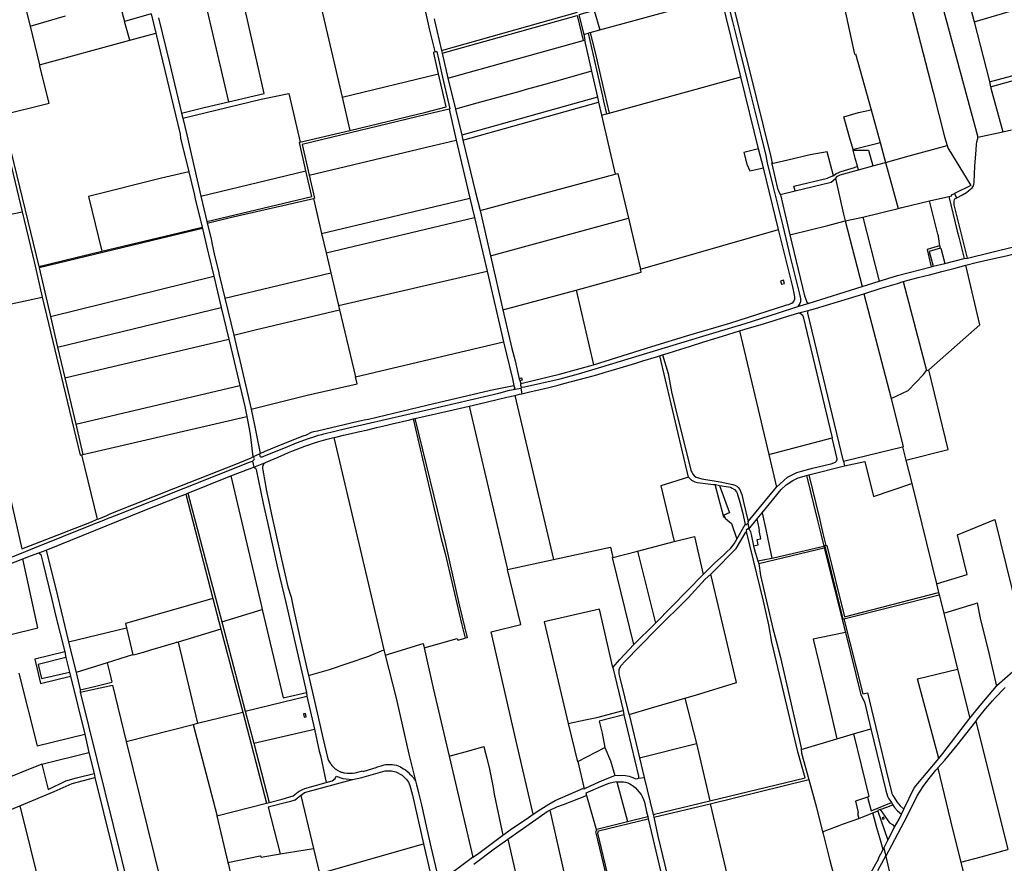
# Model space of a CAD drawing. Header units: inches. Extents: x 210911 to 224988, y 571697 to 586201.
# Tile 47 of 256: x 214343 to 216255, y 577821 to 579461. Entities that reach past the tile are written whole.
import ezdxf

# ---------------------------------------------------------------- set-up
doc = ezdxf.new("R2010")
doc.units = ezdxf.units.IN
doc.header["$MEASUREMENT"] = 0

msp = doc.modelspace()

# ---------------------------------------------------------------- linework, layer by layer
for points in [[(215062.562, 579752.623), (215076.611, 579696.476), (215081.83, 579676.728), (215090.053, 579647.26), (215095.002, 579627.387), (215097.946, 579613.584), (215114.884, 579545.243), (215117.58, 579534.468), (215127.095, 579493.017), (215138.951, 579440.368), (215149.197, 579399.131)], [(215653.144, 579756.944), (215668.394, 579696.23), (215692.166, 579600.483), (215710.408, 579527.26), (215719.703, 579487.57), (215727.74, 579457.544), (215742.499, 579397.444), (215756.629, 579339.967), (215772.756, 579275.59), (215782.604, 579236.389), (215791.949, 579196.722), (215795.028, 579182.57), (215806.257, 579135.62), (215825.456, 579060.237), (215839.286, 579000), (215846.269, 578973.821), (215858.172, 578924.827), (215859.059, 578921.465), (215859.63, 578918.108), (215859.635, 578914.613), (215859.258, 578912.288), (215858.086, 578909.238), (215854.344, 578903.611)], [(214878.529, 579694.291), (214891.114, 579637.831), (214898.195, 579615.537), (214969.115, 579310.353)], [(215917.937, 579608.959), (215964.349, 579393.761)], [(214332.102, 579572.462), (214362.709, 579448.521)], [(216114.317, 579566.397), (216204.108, 579232.485)], [(215714.182, 579545.308), (215732.247, 579475.93), (215749.028, 579407.628), (215759.395, 579367.044), (215801.194, 579197.118), (215804.794, 579181.965), (215803.295, 579181.884), (215803.589, 579180.628)], [(216057.999, 579551.162), (216117.483, 579320.058), (216139.421, 579232.995), (216144.509, 579216.574)], [(216172.32, 579550.361), (216196.731, 579456.541)], [(214748.255, 579301.144), (214817.795, 579317.703), (214773.985, 579509.319)], [(215469.428, 579440.856), (215705.469, 579505.771)], [(215743.887, 579349.639), (215705.469, 579505.771)], [(214535.215, 579497.014), (214542.641, 579472.188), (214543.243, 579468.884), (214545.559, 579459.816), (214546.197, 579457.565)], [(214704.801, 579486.567), (214748.255, 579301.144)], [(216196.731, 579456.541), (216313.728, 579491.086)], [(214362.709, 579448.521), (214431.505, 579468.081)], [(214597.97, 579472.244), (214546.197, 579457.565)], [(214597.97, 579472.244), (214607.289, 579434.664)], [(214612.615, 579464.461), (214633.793, 579377.008), (214656.799, 579279.42)], [(215147.573, 579462.334), (215148.267, 579459.319), (215161.981, 579400.876)], [(215161.981, 579400.876), (215426.5, 579475.152)], [(215163.234, 579395.533), (215425.812, 579469.234), (215437.531, 579420.13)], [(215458.871, 579478.478), (215429.155, 579470.14), (215438.442, 579432.334)], [(215458.871, 579478.478), (215469.428, 579440.856)], [(214362.709, 579448.521), (214381.325, 579373.137)], [(214556.6, 579420.862), (214546.197, 579457.565)], [(216196.731, 579456.541), (216226.161, 579343.195), (216226.93, 579339.812)], [(214556.6, 579420.862), (214607.289, 579434.664)], [(214607.289, 579434.664), (214654.128, 579238.086), (214655.321, 579230.77), (214671.062, 579165.394)], [(215438.442, 579432.334), (215446.898, 579434.66)], [(215438.442, 579432.334), (215440.806, 579421.039), (215439.819, 579420.766)], [(215446.898, 579434.66), (215450.458, 579435.639)], [(215446.898, 579434.66), (215463.269, 579363.097)], [(215450.458, 579435.639), (215451.244, 579435.855)], [(215451.244, 579435.855), (215469.428, 579440.856)], [(215451.244, 579435.855), (215461.789, 579391.238)], [(214381.325, 579373.137), (214556.6, 579420.862)], [(215174.596, 579347.113), (215437.531, 579420.13)], [(215437.531, 579420.13), (215439.819, 579420.766)], [(215439.819, 579420.766), (215453.521, 579360.867)], [(215156.491, 579355.822), (215147.069, 579395.78), (215147.307, 579397.977), (215149.197, 579399.131)], [(215149.197, 579399.131), (215153.22, 579398.998), (215156.437, 579384.613), (215162.264, 579357.525), (215178.375, 579287.359), (215176.731, 579286.948)], [(215161.981, 579400.876), (215163.234, 579395.533)], [(215163.234, 579395.533), (215174.596, 579347.113)], [(215461.789, 579391.238), (215474.522, 579337.411)], [(215964.349, 579393.761), (215966.506, 579394.364), (215996.594, 579285.632)], [(214306.213, 579275.182), (214399.748, 579298.535), (214381.325, 579373.137)], [(216226.93, 579339.812), (216347.305, 579372.597)], [(214969.115, 579310.353), (215156.491, 579355.822)], [(214984.135, 579245.715), (215131.562, 579281.337), (215171.51, 579291.308), (215156.491, 579355.822)], [(215453.521, 579360.867), (215449.219, 579359.632), (215401.506, 579346.213), (215360.13, 579334.285), (215326.396, 579325.152), (215314.095, 579321.611), (215230.712, 579298.531), (215189.245, 579287.129)], [(215453.521, 579360.867), (215465.156, 579310.005)], [(215463.269, 579363.097), (215474.904, 579312.235)], [(215488.165, 579279.312), (215743.887, 579349.639)], [(215778.258, 579209.96), (215743.887, 579349.639)], [(216228.514, 579330.678), (216295.83, 579349.217)], [(215174.596, 579347.113), (215189.245, 579287.129)], [(215474.522, 579337.411), (215488.165, 579279.312)], [(216226.93, 579339.812), (216228.514, 579330.678)], [(216228.514, 579330.678), (216229.277, 579327.673), (216252.776, 579242.971)], [(214659.549, 579269.509), (214812.01, 579306.531), (214865.307, 579317.568), (214887.76, 579223.009), (214886.614, 579222.661)], [(214969.115, 579310.353), (214984.135, 579245.715)], [(215465.156, 579310.005), (215201.668, 579236.261)], [(215465.156, 579310.005), (215467.384, 579300.266)], [(215474.904, 579312.235), (215477.132, 579302.496), (215482.774, 579277.829)], [(214656.799, 579279.42), (214700.764, 579290.278), (214748.255, 579301.144)], [(215203.805, 579226.938), (215467.384, 579300.266)], [(215467.384, 579300.266), (215473.123, 579275.175)], [(214656.799, 579279.42), (214659.549, 579269.509)], [(215176.731, 579286.948), (215132.912, 579276.524), (214891.23, 579218.285), (214905.188, 579158.689)], [(215176.731, 579286.948), (215190.611, 579226.974)], [(215189.245, 579287.129), (215201.668, 579236.261)], [(215473.123, 579275.175), (215482.774, 579277.829)], [(215473.123, 579275.175), (215499.387, 579160.369)], [(215482.774, 579277.829), (215487.605, 579279.158)], [(215487.605, 579279.158), (215488.165, 579279.312)], [(215943.722, 579272.25), (215972.485, 579280.492), (215996.594, 579285.632)], [(215961.682, 579208.695), (215954.934, 579232.769), (215943.722, 579272.25)], [(215996.594, 579285.632), (216014.174, 579222.101)], [(214659.549, 579269.509), (214667.204, 579237.274), (214682.447, 579171.659), (214694.489, 579118.214)], [(214886.614, 579222.661), (214984.135, 579245.715)], [(215201.668, 579236.261), (215203.805, 579226.938)], [(216204.108, 579232.485), (216252.776, 579242.971)], [(216252.776, 579242.971), (216269.551, 579246.819)], [(214898.832, 579166.857), (214885.94, 579222.457), (214886.614, 579222.661)], [(214905.188, 579158.689), (215146.316, 579216.674), (215190.611, 579226.974)], [(215190.611, 579226.974), (215216.973, 579113.741)], [(215203.805, 579226.938), (215228.404, 579124.949), (215237.523, 579089.889)], [(215961.682, 579208.695), (215963.165, 579209.073), (215986.675, 579215.072), (216012.265, 579221.613), (216014.174, 579222.101)], [(216014.174, 579222.101), (216024.883, 579183.4)], [(216024.883, 579183.4), (216070.763, 579196.13), (216144.509, 579216.574)], [(216144.509, 579216.574), (216146.061, 579211.565), (216190.514, 579138.694), (216158.604, 579123.209)], [(216163.014, 579114.949), (216174.051, 579120.563), (216181.836, 579125.269), (216186.722, 579128.668), (216193.066, 579134.253), (216195.31, 579137.951), (216196.058, 579140.325), (216196.734, 579144.689), (216196.74, 579144.807), (216198.449, 579176.26), (216200.579, 579207.872), (216200.594, 579208.031), (216201.549, 579218.193), (216201.571, 579218.35), (216202.26, 579223.331), (216203.881, 579230.03), (216204.108, 579232.485)], [(214320.212, 579201.335), (214347.442, 579087.667)], [(214323.364, 579202.078), (214326.175, 579202.742), (214379.587, 578981.506), (214502.126, 579011.148)], [(215778.258, 579209.96), (215749.203, 579203.038), (215755.169, 579179.977), (215761.101, 579166.874), (215778.353, 579170.888), (215787.371, 579172.924)], [(215787.371, 579172.924), (215778.258, 579209.96)], [(215923.473, 579157.408), (215923.419, 579157.618), (215911.34, 579204.336), (215878.169, 579197.901), (215835.095, 579187.658), (215803.589, 579180.628)], [(215961.952, 579207.598), (215961.682, 579208.695)], [(215961.952, 579207.598), (215991.445, 579207.276), (215999.851, 579176.57)], [(215970.313, 579176.42), (215965.774, 579192.062), (215961.952, 579207.598)], [(215803.589, 579180.628), (215814.842, 579132.504), (215816.557, 579128.399), (215820.265, 579121.053)], [(215923.473, 579157.408), (215929.003, 579161.715), (215930.882, 579162.642), (215932.791, 579163.505), (215934.729, 579164.302), (215936.692, 579165.033), (215938.679, 579165.698), (215964.278, 579173.389), (215970.313, 579176.42)], [(215972.44, 579169.09), (215970.482, 579175.839), (215970.313, 579176.42)], [(215972.44, 579169.09), (215999.851, 579176.57)], [(215999.851, 579176.57), (216024.883, 579183.4)], [(216024.883, 579183.4), (216038.281, 579134.079), (216049.108, 579094.157)], [(214671.062, 579165.394), (214617.858, 579152.584), (214476.283, 579117.358), (214502.126, 579011.148)], [(214671.062, 579165.394), (214681.402, 579122.171), (214683.486, 579112.983), (214697.382, 579057.668)], [(214694.489, 579118.214), (214898.832, 579166.857)], [(214706.217, 579068.818), (214910.301, 579117.395), (214898.832, 579166.857)], [(214905.188, 579158.689), (214915.704, 579113.791), (214913.158, 579113.196)], [(215237.523, 579089.889), (215499.387, 579160.369)], [(215499.387, 579160.369), (215504.87, 579161.846), (215525.421, 579075.005)], [(215816.917, 579052.851), (215787.371, 579172.924)], [(215923.473, 579157.408), (215911.765, 579152.949)], [(215927.526, 579152.47), (215931.548, 579156.692), (215936.613, 579159.314), (215972.44, 579169.09)], [(215846.74, 579137.2), (215911.765, 579152.949)], [(215848.956, 579128.054), (215846.74, 579137.2)], [(215848.956, 579128.054), (215919.106, 579145.173), (215927.526, 579152.47)], [(215927.526, 579152.47), (215943.355, 579083.226), (215946.609, 579069.776)], [(214694.489, 579118.214), (214703.54, 579079.7), (214706.217, 579068.818)], [(215820.265, 579121.053), (215848.956, 579128.054)], [(215820.265, 579121.053), (215820.419, 579120.749), (215839.091, 579042.77)], [(216147.635, 579117.489), (216153.289, 579118.824), (216152.884, 579120.388), (216158.604, 579123.209)], [(216163.014, 579114.949), (216162.996, 579114.968), (216158.604, 579123.209)], [(214707.106, 579065.261), (214751.849, 579076.276), (214913.158, 579113.196)], [(214913.158, 579113.196), (214929.142, 579045.509)], [(214929.142, 579045.509), (215216.973, 579113.741)], [(215216.973, 579113.741), (215225.913, 579076.141)], [(216049.108, 579094.157), (216056.385, 579095.958), (216110.196, 579108.655)], [(216110.196, 579108.655), (216147.635, 579117.489)], [(216126.572, 579044.226), (216119.427, 579072.339), (216110.196, 579108.655)], [(216147.635, 579117.489), (216164.205, 579050.114), (216167.224, 579037.94), (216177.311, 578996.72)], [(216183.711, 578997.714), (216171.688, 579046.702), (216168.708, 579059.442), (216158.304, 579101.362), (216157.872, 579103.848), (216157.848, 579106.203), (216158.093, 579108.9), (216158.814, 579111.488), (216159.3, 579112.761), (216160.582, 579113.657), (216163.014, 579114.949)], [(214203.109, 579057.94), (214347.442, 579087.667)], [(214347.442, 579087.667), (214371.41, 578987.618), (214386.615, 578921.794)], [(215237.523, 579089.889), (215257.152, 579001.791)], [(215980.504, 579077.176), (216049.108, 579094.157)], [(214706.217, 579068.818), (214707.106, 579065.261)], [(214707.106, 579065.261), (214714.335, 579035.21), (214715.918, 579027.019), (214718.942, 579011.994), (214721.912, 579000), (214728.729, 578972.469), (214730.388, 578964.776), (214740.952, 578919.741)], [(214938.062, 579007.732), (215225.913, 579076.141)], [(215225.913, 579076.141), (215250.653, 578972.458)], [(215257.152, 579001.791), (215525.421, 579075.005)], [(215525.421, 579075.005), (215548.78, 578976.301)], [(215839.091, 579042.77), (215881.08, 579053.446), (215912.414, 579060.935), (215946.609, 579069.776)], [(215946.609, 579069.776), (215980.504, 579077.176)], [(215946.609, 579069.776), (215979.165, 578942.571)], [(215980.504, 579077.176), (216012.62, 578952.931)], [(214697.883, 579055.389), (214652.059, 579044.286), (214380.349, 578978.347), (214402.515, 578883.948)], [(214502.126, 579011.148), (214651.559, 579046.707), (214697.382, 579057.668)], [(214697.382, 579057.668), (214697.883, 579055.389)], [(214697.883, 579055.389), (214707.654, 579012.764), (214709.819, 579002.729), (214719.772, 578962.642)], [(214929.142, 579045.509), (214938.062, 579007.732)], [(215548.78, 578976.301), (215816.917, 579052.851)], [(215848.07, 578926.247), (215844.58, 578941.551), (215816.917, 579052.851)], [(215839.091, 579042.77), (215867.406, 578924.202), (215870.286, 578916.052), (215872.091, 578912.026), (215874.09, 578910.623), (215876.396, 578909.973)], [(216126.572, 579044.226), (216129.687, 579021.225)], [(216183.711, 578997.714), (216322.881, 579031.662)], [(214938.062, 579007.732), (214947.208, 578969.003)], [(216129.687, 579021.225), (216118.833, 579017.995), (216105.555, 579014.033), (216108.744, 579000.177), (216113.205, 578980.728)], [(216131.29, 579016.596), (216109.815, 579010.513), (216116.956, 578981.721)], [(216130.043, 579021.331), (216129.687, 579021.225)], [(216131.29, 579016.596), (216130.043, 579021.331)], [(216131.29, 579016.596), (216132.127, 579016.838), (216140.233, 578987.368)], [(216180.693, 578983.558), (216200.945, 578988.992), (216223.699, 578994.117), (216258.778, 579002.125), (216286.65, 579008.974), (216327.245, 579018.802)], [(215257.152, 579001.791), (215268.175, 578953.727), (215281.535, 578896.903)], [(216116.956, 578981.721), (216140.233, 578987.368)], [(216140.233, 578987.368), (216177.311, 578996.72)], [(216177.311, 578996.72), (216183.711, 578997.714)], [(214740.952, 578919.741), (214947.208, 578969.003)], [(214947.208, 578969.003), (214962.249, 578905.306)], [(214962.249, 578905.306), (215250.653, 578972.458)], [(215250.653, 578972.458), (215282.783, 578834.564)], [(215423.599, 578935.266), (215550.215, 578970.343), (215548.78, 578976.301)], [(216012.62, 578952.931), (216048.268, 578963.999), (216113.205, 578980.728)], [(216059.189, 578951.799), (216088.061, 578960.014), (216109.954, 578965.26), (216134.173, 578971.373), (216157.551, 578977.348), (216180.693, 578983.558)], [(216108.946, 578780.467), (216207.718, 578867.966), (216180.693, 578983.558)], [(216113.205, 578980.728), (216116.956, 578981.721)], [(214402.515, 578883.948), (214719.772, 578962.642)], [(214719.772, 578962.642), (214733.995, 578901.789)], [(215828.603, 578948.415), (215826.765, 578954.434), (215821.014, 578952.68), (215822.851, 578946.66), (215828.603, 578948.415)], [(215979.165, 578942.571), (216012.62, 578952.931)], [(215982.659, 578928.399), (216015.946, 578938.833), (216047.685, 578948.511), (216059.189, 578951.799)], [(216059.189, 578951.799), (216104.264, 578779.081)], [(215281.535, 578896.903), (215423.599, 578935.266)], [(215423.599, 578935.266), (215457.615, 578789.945)], [(215876.396, 578909.973), (215979.165, 578942.571)], [(215888.78, 578899.443), (215952.593, 578919.077), (215982.659, 578928.399)], [(215982.659, 578928.399), (216035.802, 578724.747), (216035.853, 578724.771)], [(214241.52, 578890.36), (214386.615, 578921.794)], [(214386.615, 578921.794), (214460.106, 578614.577), (214462.591, 578615.157)], [(214740.952, 578919.741), (214758.461, 578848.107)], [(215457.615, 578789.945), (215570.839, 578825.674), (215642.865, 578847.567), (215721.951, 578871.107), (215830.896, 578906.126), (215833.233, 578906.637), (215836.586, 578907.383), (215839.486, 578908.476), (215841.011, 578909.314), (215842.675, 578910.105), (215845.049, 578912.123), (215846.927, 578914.571), (215848.351, 578917.589), (215848.569, 578921.576), (215848.07, 578926.247)], [(215854.344, 578903.611), (215876.396, 578909.973)], [(214416.406, 578824.792), (214733.995, 578901.789)], [(214733.995, 578901.789), (214749.096, 578840.172)], [(214758.461, 578848.107), (214800.325, 578858.18), (214964.176, 578897.143)], [(214962.249, 578905.306), (214964.176, 578897.143)], [(214964.176, 578897.143), (214994.967, 578766.751)], [(215281.535, 578896.903), (215298.919, 578821.836), (215304.991, 578797.831), (215312.494, 578765.709), (215313.232, 578763.096)], [(215316.785, 578747.213), (215318.424, 578747.034), (215323.147, 578747.122), (215392.392, 578763.225), (215428.278, 578772.689), (215473.689, 578786.015), (215582.442, 578819.052), (215663.141, 578843.676), (215751.949, 578870.602), (215814.74, 578890.558), (215854.344, 578903.611)], [(215741.158, 578856.037), (215749.516, 578858.612), (215782.823, 578868.827), (215806.282, 578875.85), (215826.502, 578882.044), (215856.44, 578891.434)], [(215856.44, 578891.434), (215874.226, 578895.839)], [(215856.44, 578891.434), (215859.917, 578889.649), (215861.145, 578888.796), (215862.784, 578887.125), (215864.106, 578885.283), (215864.851, 578883.394), (215920.796, 578648.492)], [(215942.973, 578603.098), (215873.672, 578890.613), (215874.226, 578895.839)], [(215874.226, 578895.839), (215888.78, 578899.443)], [(214402.515, 578883.948), (214416.406, 578824.792)], [(215591.603, 578809.434), (215602.376, 578812.76), (215626.807, 578820.444), (215644.03, 578825.901), (215671.69, 578834.686), (215693.093, 578841.098), (215707.999, 578845.822), (215741.158, 578856.037)], [(215741.158, 578856.037), (215797.959, 578616.19)], [(214430.417, 578765.123), (214749.096, 578840.172)], [(214749.096, 578840.172), (214756.67, 578807.439), (214770.351, 578750.048)], [(214758.461, 578848.107), (214766.62, 578814.293), (214768.122, 578807.053), (214792.1, 578704.154)], [(214994.967, 578766.751), (215282.783, 578834.564)], [(215282.783, 578834.564), (215299.955, 578762.946), (215302.358, 578750.287)], [(214416.406, 578824.792), (214430.417, 578765.123)], [(215318.484, 578734.081), (215333.47, 578737.618), (215354.015, 578742.217), (215370.36, 578746.098), (215386.103, 578749.946), (215402.54, 578754.349), (215412.143, 578757.023), (215444.778, 578765.852), (215463.633, 578771.004), (215478.223, 578775.066), (215491.576, 578778.865), (215502.58, 578782.14), (215515.5, 578786.201), (215539.548, 578793.45), (215553.087, 578797.729), (215579.759, 578805.777), (215585.658, 578807.598)], [(215585.658, 578807.598), (215591.603, 578809.434)], [(215585.658, 578807.598), (215640.841, 578574.719), (215642.227, 578571.971)], [(215591.603, 578809.434), (215602.271, 578773.594), (215608.761, 578737.815), (215620.11, 578691.706), (215645.776, 578588.415), (215646.809, 578584.847), (215648.69, 578581.481), (215651.122, 578577.344), (215653.679, 578573.9), (215656.889, 578571.776), (215667.817, 578568.796), (215703.289, 578562.563), (215727.93, 578557.563), (215731.811, 578556.116), (215735.74, 578554.093), (215738.556, 578551.716), (215741.426, 578548.009), (215743.642, 578542.983), (215745.819, 578538.212), (215749.246, 578520.713), (215757.756, 578485.617)], [(215316.062, 578753.082), (215317.402, 578753.905), (215318.948, 578754.388), (215391.256, 578771.987), (215457.615, 578789.945)], [(216035.853, 578724.771), (216068.851, 578740.217), (216098.477, 578771.403), (216104.264, 578779.081)], [(216064.357, 578604.931), (216146.54, 578625.496), (216108.946, 578780.467)], [(216104.264, 578779.081), (216108.946, 578780.467)], [(214430.417, 578765.123), (214451.584, 578674.979)], [(214792.1, 578704.154), (214901.404, 578731.015), (214998.17, 578753.186), (214994.967, 578766.751)], [(215314.237, 578759.541), (215319.241, 578760.796), (215318.344, 578764.377), (215314.821, 578763.494), (215313.232, 578763.096)], [(215313.232, 578763.096), (215314.237, 578759.541)], [(215314.237, 578759.541), (215316.062, 578753.082)], [(214451.584, 578674.979), (214770.351, 578750.048)], [(214770.351, 578750.048), (214780.103, 578709.137), (214783.752, 578690.064)], [(214808.598, 578617.034), (214809.382, 578612.952), (214810.656, 578611.217), (214812.834, 578611.23), (214814.621, 578611.644), (214818.166, 578613.133), (214859.024, 578629.544), (214880.696, 578638.308), (214903.511, 578646.862), (214914.22, 578650.343), (214923.016, 578653.386), (214929.374, 578654.687), (214933.844, 578656.074), (214976.433, 578666.321), (215134.449, 578703.006), (215273.306, 578735.223), (215294.3, 578740.687), (215301.678, 578742.008)], [(214810.093, 578617.666), (214819.347, 578622.091), (214855.826, 578637.14), (214893.643, 578651.919), (214899.751, 578654.439), (214909.821, 578659.136), (214914.205, 578660.282), (214921.512, 578661.966), (215000, 578680.377), (215011.778, 578683.164), (215020.23, 578684.554), (215133.737, 578711.55), (215257.065, 578740.883), (215302.358, 578750.287)], [(215302.358, 578750.287), (215302.955, 578749.09), (215304.766, 578744.758), (215301.678, 578742.008)], [(215301.678, 578742.008), (215316.072, 578744.525)], [(215316.062, 578753.082), (215315.762, 578751.504), (215315.913, 578750.453), (215316.29, 578748.966), (215316.785, 578747.213)], [(215316.785, 578747.213), (215316.072, 578744.525)], [(215316.072, 578744.525), (215318.484, 578734.081)], [(215216.079, 578710.038), (215232.571, 578713.823), (215289.2, 578727.112), (215304.901, 578730.68)], [(215304.901, 578730.68), (215313.848, 578732.987), (215318.484, 578734.081)], [(215304.901, 578730.68), (215380.026, 578411.869)], [(216035.853, 578724.771), (216059.003, 578631.075)], [(214792.1, 578704.154), (214799.686, 578669.798), (214808.31, 578624.624), (214810.093, 578617.666)], [(215110.554, 578685.645), (215130.688, 578690.211), (215176.127, 578700.869), (215216.079, 578710.038)], [(215216.079, 578710.038), (215290.591, 578392.402)], [(214465.474, 578615.829), (214783.752, 578690.064)], [(214783.752, 578690.064), (214790.39, 578655.368), (214795.876, 578611.432)], [(215000.092, 578659.634), (215019.174, 578663.935), (215035.871, 578668.165), (215053.532, 578672.179), (215066.067, 578675.334), (215100.734, 578683.418), (215107.297, 578684.906)], [(215107.297, 578684.906), (215110.554, 578685.645)], [(215107.297, 578684.906), (215161.46, 578452.209), (215169.292, 578423.584), (215200.867, 578287.416), (215208.074, 578258.796)], [(215110.554, 578685.645), (215169.508, 578444.659), (215196.624, 578323.478), (215211.672, 578259.666), (215208.074, 578258.796)], [(214451.584, 578674.979), (214465.474, 578615.829)], [(214952.81, 578648.868), (214959.391, 578650.386), (214971.52, 578653.326), (214986.796, 578656.48), (215000.092, 578659.634)], [(214820.382, 578600.109), (214824.962, 578602.276), (214829.268, 578604.108), (214844.751, 578610.792), (214857.789, 578616.549), (214865.123, 578619.715), (214871.348, 578622.449), (214896.557, 578631.937), (214904.175, 578634.874), (214913.366, 578638.059), (214923.535, 578641.119), (214933.145, 578644.056), (214940.099, 578645.883), (214952.81, 578648.868)], [(214952.81, 578648.868), (215044.022, 578261.857), (215050.221, 578236.089)], [(215797.959, 578616.19), (215920.796, 578648.492)], [(215812.625, 578552.442), (215834.23, 578572), (215852.164, 578580.762), (215861.269, 578583.654), (215883.142, 578589.479), (215896.391, 578592.424), (215916.114, 578597.03), (215919.248, 578598.067), (215927.238, 578601.2), (215928.681, 578602.429), (215929.733, 578603.839), (215930.503, 578605.579), (215930.556, 578607.652), (215920.796, 578648.492)], [(215942.973, 578603.098), (216057.985, 578630.829)], [(216057.985, 578630.829), (216059.003, 578631.075)], [(216057.985, 578630.829), (216057.99, 578630.809), (216064.357, 578604.931)], [(214462.591, 578615.157), (214465.474, 578615.829)], [(214462.591, 578615.157), (214492.897, 578489.97)], [(214492.897, 578489.97), (214496.643, 578491.205), (214511.83, 578497.486), (214519.911, 578501.103), (214642.278, 578549.851), (214653.731, 578554.208), (214762.45, 578597.384), (214788.917, 578607.866), (214791.028, 578608.774), (214795.876, 578611.432)], [(214788.908, 578600.739), (214794.86, 578603.122)], [(214794.86, 578603.122), (214798.135, 578606.325), (214798.518, 578607.293), (214797.91, 578608.86), (214797.341, 578609.914), (214796.797, 578610.834), (214796.956, 578611.863)], [(214794.86, 578603.122), (214797.583, 578591.154)], [(214795.876, 578611.432), (214796.956, 578611.863)], [(214796.956, 578611.863), (214808.598, 578617.034)], [(214808.598, 578617.034), (214810.093, 578617.666)], [(215797.959, 578616.19), (215812.625, 578552.442)], [(215942.973, 578603.098), (215945.257, 578593.62)], [(215945.257, 578593.62), (215984.425, 578602.407), (216001.671, 578534.406), (216075.54, 578559.479)], [(216064.357, 578604.931), (216075.54, 578559.479)], [(214183.232, 578377.792), (214184.573, 578373.067), (214186.448, 578371.531), (214188.905, 578371.505), (214192.102, 578372.969), (214201.85, 578377.242), (214210.576, 578380.611), (214224.397, 578384.528), (214235.365, 578387.241), (214277.346, 578398.308), (214280.867, 578399.056), (214286.114, 578400.914), (214288.636, 578401.486), (214339.721, 578421.842), (214371.284, 578434.751), (214484.052, 578479.884), (214490.712, 578482.539), (214506.441, 578488.493), (214514.285, 578491.991), (214518.455, 578493.446), (214535.075, 578500), (214788.908, 578600.739)], [(214308.803, 578592.594), (214310.643, 578593.148), (214347.09, 578432.385), (214372.333, 578442.496), (214481.975, 578485.357), (214492.897, 578489.97)], [(214752.719, 578574.299), (214790.684, 578588.963), (214797.583, 578591.154)], [(214797.583, 578591.154), (214820.382, 578600.109)], [(214797.583, 578591.154), (214800.757, 578589.332), (214802.186, 578586.699), (214815.883, 578520.488), (214825.367, 578478.02), (214843.542, 578395.71), (214859.889, 578328.603), (214899.639, 578153.58)], [(214815.127, 578594.589), (214814.74, 578593.311), (214814.524, 578591.994), (214814.459, 578590.661), (214814.521, 578589.329), (214814.925, 578585.236), (214816.306, 578578.026), (214817.553, 578570.649), (214819.304, 578560.44), (214821.828, 578547.866)], [(214817.048, 578597.825), (214816.574, 578597.235), (214816.143, 578596.614), (214815.757, 578595.963), (214815.418, 578595.287), (214815.127, 578594.589)], [(214820.382, 578600.109), (214819.485, 578599.635), (214818.628, 578599.094), (214817.814, 578598.49), (214817.048, 578597.825)], [(215875.46, 578576.191), (215945.257, 578593.62)], [(214669.547, 578540.521), (214752.719, 578574.299)], [(214752.719, 578574.299), (214812.548, 578321.451), (214813.791, 578314.525)], [(215642.227, 578571.971), (215588.192, 578554.926), (215614.034, 578446.547)], [(215642.227, 578571.971), (215644.578, 578569.381), (215647.81, 578566.225), (215654.522, 578562.723), (215659.444, 578561.41), (215675.248, 578559.841), (215690.289, 578557.776)], [(215785.287, 578502.813), (215821.899, 578547.776), (215831.549, 578556.864), (215844.559, 578565.342), (215855.265, 578570.656), (215871.01, 578575.053)], [(215871.01, 578575.053), (215875.46, 578576.191)], [(215871.01, 578575.053), (215891.839, 578490.391)], [(215875.46, 578576.191), (215896.157, 578491.278)], [(214821.828, 578547.866), (214827.785, 578517.867)], [(215690.289, 578557.776), (215693.834, 578557.289)], [(215710.701, 578494.383), (215701.055, 578530.371), (215693.834, 578557.289)], [(215693.834, 578557.289), (215697.308, 578556.812), (215702.308, 578555.92)], [(215702.308, 578555.92), (215719.683, 578552.819), (215723.421, 578552.183), (215727.09, 578550.615), (215731.639, 578547.681), (215735.187, 578543.081), (215736.463, 578540.831), (215741.812, 578523.143), (215746.85, 578503.643), (215752.258, 578479.775)], [(215702.308, 578555.92), (215721.392, 578502.556), (215715.511, 578500.614), (215715.733, 578499.778), (215710.317, 578497.883)], [(215757.756, 578485.617), (215812.625, 578552.442)], [(216075.54, 578559.479), (216123.561, 578364.3)], [(214393.885, 578430.187), (214582.554, 578506.207), (214656.687, 578535.493), (214665.582, 578538.78)], [(214665.582, 578538.78), (214669.547, 578540.521)], [(214665.582, 578538.78), (214718.121, 578335.843)], [(214669.547, 578540.521), (214735.095, 578290.617)], [(214827.785, 578517.867), (214831.949, 578499.466), (214840.449, 578461.462), (214851.325, 578412.672), (214863.774, 578358.928), (214869.869, 578338.414)], [(215710.317, 578497.883), (215714.036, 578491.469)], [(215714.036, 578491.469), (215710.701, 578494.383)], [(215714.036, 578491.469), (215725.445, 578481.502), (215736.054, 578451.59)], [(215759.413, 578471.037), (215775.421, 578490.696)], [(215768.884, 578438.715), (215777.196, 578440.296), (215775.306, 578450.429), (215782.756, 578451.884), (215781.895, 578455.904), (215782.026, 578455.935), (215779.321, 578467.267), (215780.204, 578467.436), (215779.072, 578472.941), (215775.421, 578490.696)], [(215775.421, 578490.696), (215785.287, 578502.813)], [(215785.287, 578502.813), (215792.278, 578469.953), (215795.602, 578454.329), (215804.106, 578414.356)], [(215891.839, 578490.391), (215898.949, 578461.491)], [(215896.157, 578491.278), (215903.197, 578462.394)], [(216123.561, 578364.3), (216183.466, 578382.474), (216164.324, 578459.942), (216236.894, 578489.298), (216302.854, 578221.749)], [(215736.054, 578451.59), (215752.258, 578479.775)], [(215752.258, 578479.775), (215754.022, 578479.128), (215755.486, 578480.36), (215756.986, 578482.256)], [(215759.054, 578472.697), (215754.132, 578468.903), (215754.765, 578466.494)], [(215756.986, 578482.256), (215758.255, 578483.961), (215757.756, 578485.617)], [(215756.986, 578482.256), (215759.054, 578472.697)], [(215759.054, 578472.697), (215759.413, 578471.037)], [(215759.413, 578471.037), (215760.839, 578468.911), (215762.115, 578465.864), (215763.712, 578460.611), (215768.407, 578438.624)], [(215614.034, 578446.547), (215653.841, 578456.785), (215670.721, 578382.715)], [(215670.721, 578382.715), (215692.748, 578404.593), (215710.368, 578421.106), (215716.735, 578426.876), (215723.251, 578433.562), (215730.362, 578442.633), (215736.054, 578451.59)], [(215683.712, 577942.777), (215868.53, 577987.422), (215854.577, 578037.861), (215803.778, 578251.32), (215797.889, 578285.077), (215787.627, 578330.643), (215754.765, 578466.494)], [(215685.172, 578383.322), (215689.092, 578386.978), (215734.727, 578433.477), (215753.622, 578465.261), (215754.765, 578466.494)], [(215898.949, 578461.491), (215904.784, 578437.776)], [(215903.197, 578462.394), (215908.949, 578438.795)], [(214379.79, 578424.662), (214393.885, 578430.187)], [(214393.885, 578430.187), (214416.079, 578341.225), (214437.492, 578251.768)], [(215380.026, 578411.869), (215424.449, 578421.538), (215490.592, 578435.9), (215495.129, 578415.967)], [(215542.921, 578428.258), (215614.034, 578446.547)], [(215768.884, 578438.715), (215768.407, 578438.624)], [(215768.407, 578438.624), (215768.433, 578438.504)], [(215768.433, 578438.504), (215769.707, 578432.541), (215776.55, 578409.101)], [(215778.315, 578404.126), (215905.568, 578434.589)], [(215804.106, 578414.356), (215806.921, 578414.893), (215904.784, 578437.776)], [(215904.784, 578437.776), (215905.568, 578434.589)], [(215905.568, 578434.589), (215907.164, 578434.955)], [(215905.568, 578434.589), (215946.797, 578269.754)], [(215908.949, 578438.795), (215906.364, 578438.175), (215907.164, 578434.955)], [(215907.164, 578434.955), (215942.066, 578295.913), (215943.757, 578296.337)], [(215908.949, 578438.795), (215910.545, 578439.161), (215945.1, 578300.479), (216127.665, 578347.621)], [(214274.576, 578384.318), (214287.737, 578387.945), (214307.639, 578396.96), (214348.922, 578412.912)], [(214322.578, 578265.375), (214377.796, 578279.028), (214348.922, 578412.912)], [(214348.922, 578412.912), (214363.959, 578419.076), (214379.79, 578424.662)], [(214379.79, 578424.662), (214383.596, 578421.908), (214387.617, 578406.179), (214404.962, 578334.011), (214413.186, 578301.065), (214430.551, 578232.546)], [(215290.591, 578392.402), (215380.026, 578411.869)], [(215535.993, 578246.437), (215494.281, 578415.794), (215495.129, 578415.967)], [(215495.129, 578415.967), (215542.921, 578428.258)], [(215542.921, 578428.258), (215578.084, 578288.265)], [(215776.55, 578409.101), (215804.106, 578414.356)], [(215339.977, 577916.707), (215307.001, 578058.685), (215287.815, 578143.721), (215258.621, 578271.257), (215316.181, 578285.255), (215290.591, 578392.402)], [(215776.55, 578409.101), (215778.315, 578404.126)], [(215778.315, 578404.126), (215781.73, 578380.964), (215806.034, 578278.041), (215812.39, 578253.899), (215821.011, 578221.259), (215861.039, 578045.659), (215861.039, 578042.811)], [(215526.442, 578110.721), (215509.663, 578179.241), (215507.193, 578189.909), (215507.086, 578194.487), (215507.406, 578197.787), (215508.79, 578201.301), (215511.451, 578206.198), (215518.265, 578213.757), (215578.268, 578275.23), (215641.545, 578337.446), (215674.538, 578373.407), (215685.172, 578383.322)], [(215578.084, 578288.265), (215670.721, 578382.715)], [(215634.553, 578142.43), (215655.656, 578148.533), (215734.897, 578172.993), (215685.172, 578383.322)], [(216123.561, 578364.3), (216127.665, 578347.621)], [(214718.121, 578335.843), (214623.445, 578308.903), (214548.071, 578287.41), (214550.151, 578278.99)], [(214718.121, 578335.843), (214733.611, 578276.816)], [(214869.869, 578338.414), (214873.558, 578322.171), (214876.167, 578309.991), (214887.895, 578254.548), (214896.413, 578217.808), (214903.818, 578186.6)], [(215943.757, 578296.337), (216128.768, 578343.27)], [(216127.665, 578347.621), (216128.768, 578343.27)], [(216128.768, 578343.27), (216137.681, 578307.744)], [(215494.902, 578202.031), (215468.911, 578315.624), (215361.525, 578290.716), (215408.414, 578093.435)], [(216137.681, 578307.744), (216199.8, 578326.59), (216202.6, 578327.52), (216208.88, 578297.57), (216225.79, 578227.13), (216239.993, 578165.747)], [(214735.095, 578290.617), (214813.791, 578314.525)], [(214813.791, 578314.525), (214854.361, 578142.779), (214899.639, 578153.58)], [(215943.757, 578296.337), (215980.896, 578150.845), (215989.835, 578152.851), (216025.871, 578001.868), (216037.296, 577957.03), (216039.009, 577953.192), (216041.219, 577949.086), (216046.588, 577941.191), (216052.905, 577933.295), (216060.169, 577926.979)], [(216137.681, 578307.744), (216164.853, 578198.622)], [(214437.492, 578251.768), (214550.151, 578278.99)], [(214550.151, 578278.99), (214562.777, 578226.839), (214561.692, 578226.501)], [(214733.611, 578276.816), (214650.28, 578251.485)], [(214733.611, 578276.816), (214776.031, 578115.148)], [(214735.095, 578290.617), (214780.97, 578116.948)], [(215535.993, 578246.437), (215578.084, 578288.265)], [(215128.735, 578239.929), (215192.697, 578258.531), (215193.552, 578255.286), (215208.074, 578258.796)], [(215946.797, 578269.754), (215918.787, 578264.005), (215884.263, 578256.924)], [(215946.797, 578269.754), (215976.964, 578149.146), (215983.657, 578135.003), (215996.274, 578082.726)], [(214437.492, 578251.768), (214439.894, 578240.688), (214452.41, 578192.446)], [(214561.692, 578226.501), (214566.064, 578227.205), (214568.716, 578227.8), (214573.469, 578229.425), (214582.881, 578232.049), (214597.603, 578236.575), (214617.307, 578242.194), (214628.383, 578245.474), (214644.07, 578250.188), (214647.621, 578251.065)], [(214647.621, 578251.065), (214650.28, 578251.485)], [(214650.28, 578251.485), (214687.82, 578093.594)], [(215052.719, 578226.089), (215126.818, 578248.446), (215128.735, 578239.929)], [(215128.735, 578239.929), (215146.025, 578161.742), (215176.924, 578029.412)], [(215494.902, 578202.031), (215508.844, 578217.816), (215535.993, 578246.437)], [(215884.263, 578256.924), (215905.862, 578166.547), (215918.238, 578114.017), (215930.035, 578063.245)], [(214430.551, 578232.546), (214372.256, 578218.056), (214383.275, 578171.175), (214441.434, 578185.345)], [(214432.495, 578221.306), (214378.304, 578208.039), (214384.909, 578180.399), (214439.416, 578192.635)], [(214430.551, 578232.546), (214432.495, 578221.306)], [(214432.495, 578221.306), (214439.416, 578192.635)], [(214561.692, 578226.501), (214512.792, 578211.264)], [(214903.818, 578186.6), (214944.328, 578198.151), (215021.151, 578224.056), (215050.221, 578236.089)], [(215050.221, 578236.089), (215052.719, 578226.089)], [(215052.719, 578226.089), (215074.055, 578142.365), (215098.881, 578033.812), (215111.442, 577981.69)], [(216239.993, 578165.747), (216240.952, 578166.897), (216302.854, 578221.749)], [(214512.792, 578211.264), (214452.41, 578192.446)], [(214512.792, 578211.264), (214517.647, 578190.267), (214521.812, 578173.485)], [(215494.902, 578202.031), (215515.052, 578118.218)], [(214341.052, 578191.147), (214376.308, 578049.492), (214469.043, 578072.482)], [(214439.416, 578192.635), (214441.434, 578185.345)], [(214441.434, 578185.345), (214469.043, 578072.482)], [(214452.41, 578192.446), (214460.018, 578158.675)], [(214903.818, 578186.6), (214905.719, 578178.591), (214913.459, 578144.962), (214922.253, 578105.372), (214931.358, 578065.462), (214941.209, 578024.53), (214942.833, 578021.11), (214944.718, 578017.827)], [(216128.183, 578025.133), (216086.769, 578179.798), (216164.853, 578198.622)], [(216164.853, 578198.622), (216188.476, 578103.755)], [(214460.018, 578158.675), (214488.299, 578165.038), (214521.812, 578173.485)], [(214460.487, 578154.108), (214522.766, 578167.645), (214549.764, 578058.352)], [(216188.476, 578103.755), (216211.788, 578131.934), (216239.993, 578165.747)], [(216200.48, 578097.31), (216203.648, 578102.273), (216219.037, 578121.582), (216232.298, 578137.448), (216238.198, 578143.894), (216255.272, 578161.494), (216256.876, 578162.967)], [(214460.018, 578158.675), (214460.487, 578154.108)], [(214460.487, 578154.108), (214556.342, 577764.086)], [(214780.97, 578116.948), (214900.345, 578146.282)], [(214899.639, 578153.58), (214900.345, 578146.282)], [(214900.345, 578146.282), (214915.105, 578082.374)], [(215526.442, 578110.721), (215569.77, 578123.695), (215634.553, 578142.43)], [(215634.553, 578142.43), (215657.438, 578054.124)], [(214687.82, 578093.594), (214776.031, 578115.148)], [(214776.031, 578115.148), (214822.408, 577938.387)], [(214780.97, 578116.948), (214797.26, 578054.711)], [(214899.331, 578106.26), (214897.977, 578112.617), (214893.786, 578111.717), (214895.139, 578105.359), (214899.331, 578106.26)], [(215408.414, 578093.435), (215441.403, 578100.274), (215464.176, 578104.642), (215515.052, 578118.218)], [(215516.631, 578110.063), (215468.182, 578097.841), (215473.961, 578074.472), (215479.645, 578046.527)], [(215515.052, 578118.218), (215516.631, 578110.063)], [(215516.631, 578110.063), (215544.569, 577991.104), (215544.832, 577987.158)], [(215526.442, 578110.721), (215546.457, 578026.401)], [(214549.764, 578058.352), (214679.755, 578091.535)], [(214679.755, 578091.535), (214687.82, 578093.594)], [(214679.755, 578091.535), (214725.413, 577915.949), (214725.847, 577914.078)], [(215408.414, 578093.435), (215426.185, 578018.663), (215426.989, 578019.082)], [(216126.1, 578006.51), (216126.3, 578006.75), (216140.03, 578021.75), (216164.16, 578051.12), (216200.48, 578097.31)], [(216128.183, 578025.133), (216136.364, 578034.87), (216188.476, 578103.755)], [(216200.48, 578097.31), (216226.98, 577991.26), (216262.08, 577848.27)], [(214469.043, 578072.482), (214477.068, 578036.606)], [(214797.26, 578054.711), (214915.105, 578082.374)], [(214915.105, 578082.374), (214924.151, 578039.443), (214927.037, 578030.684), (214937.962, 577978.256)], [(215930.035, 578063.245), (215962.515, 578072.864)], [(215962.515, 578072.864), (215996.274, 578082.726)], [(215962.515, 578072.864), (215992.12, 577951.065), (215989.958, 577950.328)], [(215996.274, 578082.726), (216025.159, 577963.045), (216028.862, 577952.297), (216031.267, 577946.946), (216036.027, 577939.673)], [(214549.764, 578058.352), (214617.758, 577783.061)], [(214797.26, 578054.711), (214827.569, 577939.686)], [(215176.924, 578029.412), (215215.411, 578039.939), (215244.313, 578048.589), (215245.185, 578045.178), (215250.059, 578026.104), (215255.278, 578004.134), (215262.338, 577968.926), (215264.438, 577955.92), (215269.652, 577931.377), (215281.373, 577875.904)], [(215546.457, 578026.401), (215657.438, 578054.124)], [(215657.438, 578054.124), (215683.712, 577942.777)], [(215861.039, 578042.811), (215930.035, 578063.245)], [(214385.859, 578014.242), (214477.068, 578036.606)], [(214477.068, 578036.606), (214487.053, 577996.207)], [(215176.924, 578029.412), (215222.671, 577833.498)], [(215426.989, 578019.082), (215479.645, 578046.527)], [(215479.645, 578046.527), (215490.296, 578020.864), (215499.008, 577991.835)], [(215861.039, 578042.811), (215861.551, 578035.675), (215875.647, 577984.482)], [(214385.859, 578014.242), (214291.499, 577976.549), (214289.076, 577983.316), (214236.792, 577963.17), (214254.3, 577899.184)], [(214385.859, 578014.242), (214398.29, 577965.24), (214432.445, 577981.723), (214453.012, 577987.815), (214487.053, 577996.207)], [(214944.718, 578017.827), (214945.757, 578016.244), (214946.861, 578014.705), (214948.026, 578013.213), (214949.252, 578011.77)], [(214949.252, 578011.77), (214952.433, 578008.445), (214955.858, 578005.372)], [(215009.34, 578001.492), (215009.97, 578000.227), (215037.429, 578008.153), (215037.051, 578009.292), (215045.067, 578011.132), (215050.505, 578012.819)], [(215050.505, 578012.819), (215053.06, 578013.245), (215055.828, 578013.458), (215058.383, 578013.671), (215062.216, 578013.671), (215067.113, 578013.671), (215070.307, 578013.032), (215074.779, 578012.181), (215078.185, 578011.116), (215082.231, 578008.987), (215085.212, 578007.283), (215088.406, 578005.367), (215092.239, 578003.025), (215097.349, 577998.766), (215100.143, 577995.377), (215104.439, 577991.268)], [(215426.989, 578019.082), (215439.407, 577966.211)], [(215546.457, 578026.401), (215555.613, 577988.5)], [(216060.169, 577926.979), (216080.126, 577967.93), (216128.183, 578025.133)], [(214487.053, 577996.207), (214488.981, 577988.408)], [(214937.962, 577978.256), (214950.04, 577982.082), (214955.45, 577986.293), (214957.341, 577991.016), (214970.192, 577986.283), (214989.306, 577984.066)], [(214955.858, 578005.372), (214957.059, 578004.414), (214958.297, 578003.505), (214959.571, 578002.645), (214960.877, 578001.837), (214962.215, 578001.082), (214963.582, 578000.381)], [(214963.582, 578000.381), (214964.604, 577999.896), (214965.383, 577999.567), (214966.19, 577999.242), (214967.154, 577998.898), (214968.179, 577998.553), (214969.092, 577998.304), (214970.155, 577998.027), (214971.36, 577997.781), (214972.465, 577997.592), (214973.731, 577997.387), (214979.001, 577996.896), (214984.29, 577996.686), (214989.411, 577996.872), (214994.488, 577997.559), (215009.34, 578001.492)], [(214989.306, 577984.066), (215007.594, 577988.359), (215052.822, 578001.291), (215064.876, 578001.355), (215073.62, 577999.262), (215085.423, 577992.58), (215094.193, 577984.139), (215097.948, 577978.882), (215100.577, 577972.78), (215105.74, 577954.004), (215127.363, 577859.291)], [(215109.682, 577984.664), (215108.756, 577986.078), (215107.767, 577987.448), (215106.716, 577988.772), (215105.606, 577990.046), (215104.439, 577991.268)], [(215439.407, 577966.211), (215453.185, 577972.746), (215474.21, 577982.257), (215499.008, 577991.835)], [(215499.008, 577991.835), (215512.799, 577992.808), (215519.477, 577992.255), (215522.903, 577991.613), (215526.47, 577990.788), (215529.89, 577989.736), (215533.836, 577988.158), (215539.098, 577985.79), (215543.57, 577986.053), (215544.832, 577987.158)], [(216025.497, 577834.607), (216060.783, 577902.106), (216068.696, 577917.188), (216086.314, 577952.774), (216097.892, 577970.674), (216106.711, 577982.748), (216122.648, 578002.754), (216126.1, 578006.51)], [(216126.1, 578006.51), (216155.14, 577887.99), (216171.23, 577823.49)], [(214343.032, 577933.387), (214409.812, 577960.826), (214444.603, 577976.55), (214488.981, 577988.408)], [(214488.981, 577988.408), (214589.157, 577583.007)], [(214827.569, 577939.686), (214852.88, 577946.057), (214874.209, 577952.434), (214883.64, 577960.41), (214885.69, 577961.685), (214888.071, 577963.072), (214890.942, 577964.574), (214896.461, 577966.748), (214937.962, 577978.256)], [(214888.575, 577953.445), (214895.691, 577959.211), (214989.306, 577984.066)], [(215109.682, 577984.664), (215110.592, 577983.195), (215111.442, 577981.69)], [(215111.442, 577981.69), (215113.583, 577973.972), (215116.164, 577964.293), (215117.423, 577958.599), (215123.151, 577935.003), (215129.256, 577908.37), (215133.472, 577888.062), (215134.101, 577885.532), (215141.717, 577853.712), (215156.162, 577790.964)], [(215502.741, 577979.792), (215495.901, 577978.739), (215486.957, 577976.372), (215475.364, 577972.109), (215442.814, 577957.904), (215443.866, 577953.432)], [(215502.741, 577979.792), (215523.14, 577902.57)], [(215502.741, 577979.792), (215511.567, 577979.682), (215515.708, 577979.606), (215519.893, 577978.95), (215524.365, 577977.634), (215528.048, 577975.793), (215531.468, 577973.952), (215535.414, 577971.584), (215538.834, 577967.901), (215541.99, 577964.218), (215545.41, 577960.272), (215549.882, 577955.274), (215551.987, 577951.065), (215554.618, 577945.277), (215556.459, 577940.279), (215560.675, 577921.347), (215562.824, 577912.332)], [(215544.832, 577987.158), (215555.613, 577988.5)], [(215555.613, 577988.5), (215573.348, 577916.55)], [(215683.886, 577937.24), (215875.647, 577984.482)], [(215875.647, 577984.482), (215890.565, 577929.979), (215902.277, 577882.515)], [(214888.575, 577953.445), (214877.532, 577944.5), (214866.147, 577941.182), (214825.379, 577930.898), (214848.772, 577839.904)], [(214888.575, 577953.445), (214913.266, 577850.254)], [(215339.977, 577916.707), (215355.107, 577926.442), (215370.891, 577936.438), (215383.255, 577943.278), (215437.809, 577967.508), (215438.349, 577965.709), (215439.407, 577966.211)], [(215372.622, 577924.491), (215386.103, 577931.406), (215398.829, 577935.859), (215443.866, 577953.432)], [(215443.866, 577953.432), (215463.07, 577885.298)], [(214258.695, 577898.732), (214343.032, 577933.387)], [(214343.032, 577933.387), (214405.401, 577682.397), (214441.679, 577552.929)], [(214725.847, 577914.078), (214822.408, 577938.387)], [(214822.408, 577938.387), (214827.569, 577939.686)], [(215573.348, 577916.55), (215683.712, 577942.777)], [(215574.663, 577911.026), (215683.886, 577937.24)], [(215683.886, 577937.24), (215734.977, 577721.409)], [(215989.958, 577950.328), (215966.507, 577942.339), (215971.343, 577920.208), (215970.407, 577918.509), (215972.846, 577908.839)], [(215989.958, 577950.328), (215997.003, 577923.765), (216036.027, 577939.673)], [(216014.247, 577925.801), (216027.362, 577930.745), (216039.183, 577934.85)], [(216036.027, 577939.673), (216039.183, 577934.85)], [(216039.183, 577934.85), (216042.253, 577930.158), (216047.993, 577923.77), (216055.759, 577917.101)], [(214725.847, 577914.078), (214746.955, 577823.299)], [(215281.373, 577875.904), (215300.367, 577889.891), (215326.444, 577907.589), (215339.977, 577916.707)], [(215291.166, 577868.108), (215362.771, 577918.677), (215367.676, 577921.954), (215372.622, 577924.491)], [(215372.622, 577924.491), (215401.896, 577796.092), (215406.653, 577772.901)], [(215573.348, 577916.55), (215574.663, 577911.026)], [(215972.846, 577908.839), (215999.881, 577919.478)], [(215999.881, 577919.478), (216008.331, 577922.803), (216009.502, 577922.539)], [(216020.077, 577848.663), (216013.715, 577870.964), (216008.159, 577890.491), (215999.881, 577919.478)], [(216014.247, 577925.801), (216009.057, 577923.845), (216009.502, 577922.539)], [(216009.502, 577922.539), (216029.42, 577866.328)], [(216014.247, 577925.801), (216032.186, 577900.379), (216038.546, 577896.654), (216041.929, 577892.031)], [(216041.929, 577892.031), (216051.016, 577907.25), (216055.759, 577917.101)], [(216055.759, 577917.101), (216060.169, 577926.979)], [(215463.07, 577885.298), (215463.909, 577888), (215523.14, 577902.57)], [(215485.522, 577787.206), (215488.063, 577787.806), (215465.631, 577880.017), (215467.332, 577884.427), (215563.838, 577908.078)], [(215523.14, 577902.57), (215562.824, 577912.332)], [(215562.824, 577912.332), (215563.838, 577908.078)], [(215563.838, 577908.078), (215593.341, 577782.154)], [(215574.663, 577911.026), (215582.292, 577874.46), (215614.765, 577740.269), (215627.583, 577680.819), (215666.052, 577517.507), (215668.605, 577511.305), (215670.247, 577508.934), (215673.713, 577506.38), (215680.097, 577505.103)], [(215902.277, 577882.515), (215943.271, 577898.044), (215972.846, 577908.839)], [(216022.342, 577908.19), (216021.261, 577911.307), (216017.887, 577910.032), (216018.887, 577906.996), (216022.342, 577908.19)], [(215222.671, 577833.498), (215232.065, 577839.596), (215281.373, 577875.904)], [(215406.653, 577772.901), (215483.799, 577791.43), (215465.626, 577867.139), (215461.836, 577882.451), (215463.07, 577885.298)], [(215902.277, 577882.515), (215903.371, 577878.684), (215915.593, 577829.615), (215931.317, 577769.93), (215933.615, 577761.977), (215935.074, 577758.876), (215936.898, 577756.504), (215939.087, 577754.68), (215941.824, 577753.586), (215944.56, 577752.856), (215948.39, 577752.491), (215952.404, 577752.674), (215957.146, 577753.221), (215962.436, 577756.322), (215969.119, 577760.586)], [(216029.42, 577866.328), (216041.929, 577892.031)], [(214925.209, 577801.58), (215127.363, 577859.291)], [(215127.363, 577859.291), (215145.715, 577778.201), (215142.765, 577773.059)], [(215224.829, 577819.7), (215264.23, 577849.365), (215291.166, 577868.108)], [(215291.166, 577868.108), (215317.657, 577751.525)], [(216021.419, 577851.136), (216028.845, 577865.028), (216029.42, 577866.328)], [(214746.955, 577823.299), (214809.813, 577835.836), (214811.6, 577833.217), (214848.772, 577839.904)], [(214848.772, 577839.904), (214913.266, 577850.254)], [(214913.266, 577850.254), (214913.376, 577850.272), (214925.209, 577801.58)], [(215969.119, 577760.586), (215977.941, 577778.394), (215981.225, 577776.57), (216011.584, 577831.045), (216010.816, 577831.593), (216020.077, 577848.663)], [(216020.077, 577848.663), (216021.419, 577851.136)], [(216021.419, 577851.136), (216025.121, 577836.163)], [(216171.23, 577823.49), (216210.38, 577834.24), (216262.08, 577848.27)], [(214746.955, 577823.299), (214748.164, 577819.037), (214753.021, 577798.247), (214760.057, 577770.903), (214761.409, 577763.916), (214762.236, 577759.258), (214762.791, 577752.675), (214762.777, 577744.681), (214763.194, 577736.028), (214764.558, 577730.755), (214769.638, 577713.13), (214776.463, 577685.871)], [(215156.162, 577790.964), (215156.976, 577790.268), (215158.98, 577789.54), (215161.049, 577788.941), (215163.458, 577789.415), (215165.661, 577790.677), (215222.51, 577833.394), (215222.671, 577833.498)], [(216009.745, 577807.639), (216025.121, 577836.163)], [(216025.121, 577836.163), (216025.497, 577834.607)], [(216025.497, 577834.607), (216063.446, 577669.483)], [(216171.23, 577823.49), (216195.29, 577727.02), (216220.39, 577627.52)]]:
    msp.add_lwpolyline(points)

doc.saveas('drawing.dxf')
